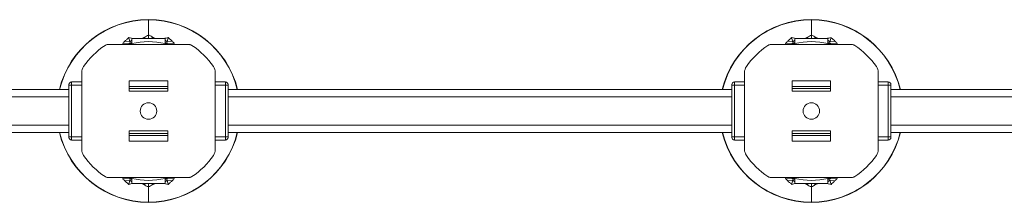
# Model space of a CAD drawing. Header units: millimetres. Extents: x -453 to 1924, y -67 to 428.
# Tile 20 of 73: x 75 to 372, y -67 to -11. Entities that reach past the tile are written whole.
import ezdxf

# ---------------------------------------------------------------- set-up
doc = ezdxf.new("R2010")
doc.units = ezdxf.units.MM

# ---------------------------------------------------------------- blocks, each defined once
blk = doc.blocks.new('Drawing View3')
at = {"color": 7, "linetype": 'Continuous', "lineweight": 18}
for p, q in [((318.22, 18.9), (318.22, 18.85)), ((318.22, 18.85), (318.22, 14.25)), ((518.22, 18.9), (518.22, 18.85)), ((518.22, 18.85), (518.22, 14.25)), ((312.61, 12.2), (311.12, 12.42)), ((312.27, 13.47), (312.61, 12.2)), ((312.61, 12.2), (313.22, 12.68)), ((312.61, 12.2), (312.75, 11.67)), ((312.75, 11.67), (313.22, 11.96)), ((323.22, 13.16), (313.22, 13.16)), ((313.22, 13.16), (313.22, 11.66)), ((316.84, 13.53), (316.21, 13.16)), ((317.7, 13.16), (316.84, 13.53)), ((318.22, 14.25), (318.22, 13.16)), ((318.74, 13.16), (319.61, 13.53)), ((323.22, 11.66), (323.22, 13.16)), ((323.83, 12.2), (323.22, 12.68)), ((323.69, 11.67), (323.22, 11.96)), ((323.83, 12.2), (323.69, 11.67)), ((324.17, 13.47), (323.83, 12.2)), ((323.83, 12.2), (325.32, 12.42)), ((512.61, 12.2), (511.12, 12.42)), ((512.27, 13.47), (512.61, 12.2)), ((512.61, 12.2), (513.22, 12.68)), ((512.61, 12.2), (512.75, 11.67)), ((512.75, 11.67), (513.22, 11.96)), ((523.22, 13.16), (513.22, 13.16)), ((513.22, 13.16), (513.22, 11.66)), ((516.84, 13.53), (516.21, 13.16)), ((517.7, 13.16), (516.84, 13.53)), ((518.22, 14.25), (518.22, 13.16)), ((518.74, 13.16), (519.61, 13.53)), ((523.22, 11.66), (523.22, 13.16)), ((523.83, 12.2), (523.22, 12.68)), ((523.69, 11.67), (523.22, 11.96)), ((523.83, 12.2), (523.69, 11.67)), ((524.17, 13.47), (523.83, 12.2)), ((523.83, 12.2), (525.32, 12.42)), ((330.21, 11.42), (306.23, 11.42)), ((310.54, 11.42), (310.45, 11.74)), ((312.75, 11.67), (310.45, 11.74)), ((312.75, 11.67), (312.79, 11.55)), ((313.22, 11.42), (313.22, 11.66)), ((323.22, 11.42), (323.22, 11.66)), ((323.69, 11.67), (323.66, 11.55)), ((323.69, 11.67), (325.99, 11.74)), ((325.99, 11.74), (325.91, 11.42)), ((530.21, 11.42), (506.23, 11.42)), ((510.54, 11.42), (510.45, 11.74)), ((512.75, 11.67), (510.45, 11.74)), ((512.75, 11.67), (512.79, 11.55)), ((513.22, 11.42), (513.22, 11.66)), ((523.22, 11.42), (523.22, 11.66)), ((523.69, 11.67), (523.66, 11.55)), ((523.69, 11.67), (525.99, 11.74)), ((525.99, 11.74), (525.91, 11.42)), ((295.02, -0.94), (295.02, 0.06)), ((295.02, 0.06), (298.06, 0.06)), ((298.06, -20.37), (298.06, 2.9)), ((324.02, 0.39), (312.42, 0.39)), ((312.42, -2.71), (312.42, 0.39)), ((324.02, -2.71), (324.02, 0.39)), ((338.38, -20.37), (338.38, 2.9)), ((341.42, 0.06), (338.38, 0.06)), ((341.42, 0.06), (341.42, -0.94)), ((495.02, -0.94), (495.02, 0.06)), ((495.02, 0.06), (498.06, 0.06)), ((498.06, -20.37), (498.06, 2.9)), ((524.02, 0.39), (512.42, 0.39)), ((512.42, -2.71), (512.42, 0.39)), ((524.02, -2.71), (524.02, 0.39)), ((538.38, -20.37), (538.38, 2.9)), ((541.42, 0.06), (538.38, 0.06)), ((541.42, 0.06), (541.42, -0.94)), ((294.22, -2.24), (142.22, -2.24)), ((294.22, -0.74), (294.22, -0.94)), ((294.22, -0.94), (295.02, -0.94)), ((294.22, -0.94), (294.22, -16.54)), ((295.02, -16.54), (295.02, -0.94)), ((298.06, -0.94), (295.02, -0.94)), ((312.42, -1.29), (324.02, -1.29)), ((312.42, -1.92), (324.02, -1.92)), ((312.42, -2.71), (324.02, -2.71)), ((341.42, -0.94), (338.38, -0.94)), ((342.22, -0.94), (341.42, -0.94)), ((341.42, -0.94), (341.42, -16.54)), ((342.22, -0.74), (342.22, -0.94)), ((342.22, -0.94), (342.22, -16.54)), ((494.22, -2.24), (342.22, -2.24)), ((494.22, -0.74), (494.22, -0.94)), ((494.22, -0.94), (495.02, -0.94)), ((494.22, -0.94), (494.22, -16.54)), ((495.02, -16.54), (495.02, -0.94)), ((498.06, -0.94), (495.02, -0.94)), ((512.42, -1.29), (524.02, -1.29)), ((512.42, -1.92), (524.02, -1.92)), ((512.42, -2.71), (524.02, -2.71)), ((541.42, -0.94), (538.38, -0.94)), ((542.22, -0.94), (541.42, -0.94)), ((541.42, -0.94), (541.42, -16.54)), ((542.22, -0.74), (542.22, -0.94)), ((542.22, -0.94), (542.22, -16.54)), ((694.22, -2.24), (542.22, -2.24)), ((142.22, -4.49), (294.22, -4.49)), ((342.22, -4.49), (494.22, -4.49)), ((542.22, -4.49), (694.22, -4.49)), ((142.22, -12.99), (294.22, -12.99)), ((312.42, -14.76), (324.02, -14.76)), ((312.42, -14.76), (312.42, -17.86)), ((324.02, -14.76), (324.02, -17.86)), ((342.22, -12.99), (494.22, -12.99)), ((512.42, -14.76), (524.02, -14.76)), ((512.42, -14.76), (512.42, -17.86)), ((524.02, -14.76), (524.02, -17.86)), ((542.22, -12.99), (694.22, -12.99)), ((142.22, -15.24), (294.22, -15.24)), ((294.22, -16.54), (294.22, -16.74)), ((294.22, -16.54), (295.02, -16.54)), ((295.02, -17.54), (295.02, -16.54)), ((295.02, -16.54), (298.06, -16.54)), ((295.02, -17.54), (298.06, -17.54)), ((312.42, -15.55), (324.02, -15.55)), ((312.42, -16.18), (324.02, -16.18)), ((341.42, -16.54), (338.38, -16.54)), ((341.42, -17.54), (338.38, -17.54)), ((341.42, -16.54), (341.42, -17.54)), ((342.22, -16.54), (341.42, -16.54)), ((342.22, -15.24), (494.22, -15.24)), ((342.22, -16.54), (342.22, -16.74)), ((494.22, -16.54), (494.22, -16.74)), ((494.22, -16.54), (495.02, -16.54)), ((495.02, -17.54), (495.02, -16.54)), ((495.02, -16.54), (498.06, -16.54)), ((495.02, -17.54), (498.06, -17.54)), ((512.42, -15.55), (524.02, -15.55)), ((512.42, -16.18), (524.02, -16.18)), ((541.42, -16.54), (538.38, -16.54)), ((541.42, -17.54), (538.38, -17.54)), ((541.42, -16.54), (541.42, -17.54)), ((542.22, -16.54), (541.42, -16.54)), ((542.22, -15.24), (694.22, -15.24)), ((542.22, -16.54), (542.22, -16.74)), ((324.02, -17.86), (312.42, -17.86)), ((524.02, -17.86), (512.42, -17.86)), ((330.21, -28.89), (306.23, -28.89)), ((310.45, -29.21), (310.54, -28.89)), ((312.75, -29.14), (310.45, -29.21)), ((312.61, -29.67), (311.12, -29.89)), ((312.27, -30.94), (312.61, -29.67)), ((312.61, -29.67), (312.75, -29.14)), ((312.61, -29.67), (313.22, -30.15)), ((312.75, -29.14), (312.79, -29.02)), ((312.75, -29.14), (313.22, -29.43)), ((313.22, -28.89), (313.22, -29.13)), ((313.22, -29.13), (313.22, -30.63)), ((323.22, -28.89), (323.22, -29.13)), ((323.22, -30.63), (323.22, -29.13)), ((323.69, -29.14), (323.22, -29.43)), ((323.83, -29.67), (323.22, -30.15)), ((323.69, -29.14), (323.66, -29.02)), ((323.69, -29.14), (325.99, -29.21)), ((323.83, -29.67), (323.69, -29.14)), ((323.83, -29.67), (325.32, -29.89)), ((324.17, -30.94), (323.83, -29.67)), ((325.91, -28.89), (325.99, -29.21)), ((530.21, -28.89), (506.23, -28.89)), ((510.45, -29.21), (510.54, -28.89)), ((512.75, -29.14), (510.45, -29.21)), ((512.61, -29.67), (511.12, -29.89)), ((512.27, -30.94), (512.61, -29.67)), ((512.61, -29.67), (512.75, -29.14)), ((512.61, -29.67), (513.22, -30.15)), ((512.75, -29.14), (512.79, -29.02)), ((512.75, -29.14), (513.22, -29.43)), ((513.22, -28.89), (513.22, -29.13)), ((513.22, -29.13), (513.22, -30.63)), ((523.22, -28.89), (523.22, -29.13)), ((523.22, -30.63), (523.22, -29.13)), ((523.69, -29.14), (523.22, -29.43)), ((523.83, -29.67), (523.22, -30.15)), ((523.69, -29.14), (523.66, -29.02)), ((523.69, -29.14), (525.99, -29.21)), ((523.83, -29.67), (523.69, -29.14)), ((523.83, -29.67), (525.32, -29.89)), ((524.17, -30.94), (523.83, -29.67)), ((525.91, -28.89), (525.99, -29.21)), ((313.22, -30.63), (323.22, -30.63)), ((317.7, -30.63), (316.84, -31)), ((318.22, -31.72), (318.22, -30.63)), ((318.22, -36.32), (318.22, -31.72)), ((318.74, -30.63), (319.61, -31)), ((513.22, -30.63), (523.22, -30.63)), ((517.7, -30.63), (516.84, -31)), ((518.22, -31.72), (518.22, -30.63)), ((518.22, -36.32), (518.22, -31.72)), ((518.74, -30.63), (519.61, -31)), ((318.22, -36.37), (318.22, -36.32)), ((518.22, -36.37), (518.22, -36.32))]:
    blk.add_line(p, q, dxfattribs=at)
for centre in [(318.22, -8.74), (518.22, -8.74)]:
    blk.add_circle(centre, 2.5, dxfattribs=at)
for centre, radius, start, end in [((318.22, -8.74), 27.64, 90, 166.3984), ((318.22, -8.74), 27.58, 90, 166.3704), ((318.22, -8.74), 27.64, 13.6016, 90), ((318.22, -8.74), 27.58, 13.6296, 90), ((518.22, -8.74), 27.64, 90, 166.3984), ((518.22, -8.74), 27.58, 90, 166.3704), ((518.22, -8.74), 27.64, 13.6016, 90), ((518.22, -8.74), 27.58, 13.6296, 90), ((318.22, -8.74), 21, 76.2259, 103.7741), ((518.22, -8.74), 21, 76.2259, 103.7741), ((318.22, -8.74), 23.76, 123.4328, 145.6131), ((306.23, 9.42), 2, 113.316, 123.4328), ((306.23, 9.43), 2, 103.6637, 113.3216), ((306.23, 9.42), 2, 90.0095, 103.6601), ((330.21, 9.42), 2, 76.3399, 89.9905), ((330.21, 9.43), 2, 66.6784, 76.3363), ((330.21, 9.42), 2, 56.5672, 66.684), ((318.22, -8.74), 23.76, 34.3869, 56.5672), ((518.22, -8.74), 23.76, 123.4328, 145.6131), ((506.23, 9.42), 2, 113.316, 123.4328), ((506.23, 9.43), 2, 103.6637, 113.3216), ((506.23, 9.42), 2, 90.0095, 103.6601), ((530.21, 9.42), 2, 76.3399, 89.9905), ((530.21, 9.43), 2, 66.6784, 76.3363), ((530.21, 9.42), 2, 56.5672, 66.684), ((518.22, -8.74), 23.76, 34.3869, 56.5672), ((301.22, 2.9), 3.16, 145.6131, 180), ((335.22, 2.9), 3.16, 360, 34.3869), ((501.22, 2.9), 3.16, 145.6131, 180), ((535.22, 2.9), 3.16, 360, 34.3869), ((295.02, -0.74), 0.8, 90, 180), ((341.42, -0.74), 0.8, 0, 90), ((495.02, -0.74), 0.8, 90, 180), ((541.42, -0.74), 0.8, 0, 90), ((318.22, -8.74), 27.64, 193.6016, 270), ((318.22, -8.74), 27.58, 193.6296, 270), ((295.02, -16.74), 0.8, 180, 270), ((318.22, -8.74), 27.58, 270, 346.3704), ((318.22, -8.74), 27.64, 270, 346.3984), ((341.42, -16.74), 0.8, 270, 0), ((518.22, -8.74), 27.64, 193.6016, 270), ((518.22, -8.74), 27.58, 193.6296, 270), ((495.02, -16.74), 0.8, 180, 270), ((518.22, -8.74), 27.58, 270, 346.3704), ((518.22, -8.74), 27.64, 270, 346.3984), ((541.42, -16.74), 0.8, 270, 0), ((301.22, -20.37), 3.16, 180, 214.3869), ((335.22, -20.37), 3.16, 325.6131, 0), ((501.22, -20.37), 3.16, 180, 214.3869), ((535.22, -20.37), 3.16, 325.6131, 0), ((318.22, -8.74), 23.76, 214.3869, 236.5672), ((318.22, -8.74), 23.76, 303.4328, 325.6131), ((518.22, -8.74), 23.76, 214.3869, 236.5672), ((518.22, -8.74), 23.76, 303.4328, 325.6131), ((306.23, -26.89), 2, 236.5672, 246.684), ((306.23, -26.9), 2, 246.6784, 256.3363), ((306.23, -26.89), 2, 256.3399, 269.9905), ((318.22, -8.74), 21, 256.2259, 283.7741), ((330.21, -26.89), 2, 270.0095, 283.6601), ((330.21, -26.9), 2, 283.6637, 293.3216), ((330.21, -26.89), 2, 293.316, 303.4328), ((506.23, -26.89), 2, 236.5672, 246.684), ((506.23, -26.9), 2, 246.6784, 256.3363), ((506.23, -26.89), 2, 256.3399, 269.9905), ((518.22, -8.74), 21, 256.2259, 283.7741), ((530.21, -26.89), 2, 270.0095, 283.6601), ((530.21, -26.9), 2, 283.6637, 293.3216), ((530.21, -26.89), 2, 293.316, 303.4328)]:
    blk.add_arc(centre, radius, start, end, dxfattribs=at)
for points, knots in [([(310.45, 11.74), (310.58, 11.86), (310.79, 12.09), (311.02, 12.32), (311.12, 12.42)], [0, 0, 0, 0, 0.559996, 1, 1, 1, 1]), ([(311.12, 12.42), (311.33, 12.62), (311.71, 12.98), (312.1, 13.32), (312.27, 13.47)], [0, 0, 0, 0, 0.567324, 1, 1, 1, 1]), ([(312.27, 13.47), (312.55, 13.41), (313.03, 13.32), (313.49, 13.21), (313.68, 13.16)], [0, 0, 0, 0, 0.599877, 1, 1, 1, 1]), ([(316.84, 13.53), (317.09, 13.67), (317.55, 13.93), (318.02, 14.15), (318.22, 14.25)], [0, 0, 0, 0, 0.567324, 1, 1, 1, 1]), ([(318.22, 14.25), (318.48, 14.13), (318.95, 13.9), (319.4, 13.65), (319.61, 13.53)], [0, 0, 0, 0, 0.552665, 1, 1, 1, 1]), ([(319.61, 13.53), (319.76, 13.44), (319.97, 13.32), (320.18, 13.2), (320.24, 13.16)], [0, 0, 0, 0, 0.724991, 1, 1, 1, 1]), ([(322.77, 13.16), (323.01, 13.22), (323.48, 13.34), (323.95, 13.43), (324.17, 13.47)], [0, 0, 0, 0, 0.529684, 1, 1, 1, 1]), ([(324.17, 13.47), (324.39, 13.28), (324.78, 12.94), (325.16, 12.58), (325.32, 12.42)], [0, 0, 0, 0, 0.552665, 1, 1, 1, 1]), ([(325.32, 12.42), (325.45, 12.29), (325.67, 12.07), (325.89, 11.84), (325.99, 11.74)], [0, 0, 0, 0, 0.5600028, 1, 1, 1, 1]), ([(510.45, 11.74), (510.58, 11.86), (510.79, 12.09), (511.02, 12.32), (511.12, 12.42)], [0, 0, 0, 0, 0.559996, 1, 1, 1, 1]), ([(511.12, 12.42), (511.33, 12.62), (511.71, 12.98), (512.1, 13.32), (512.27, 13.47)], [0, 0, 0, 0, 0.567324, 1, 1, 1, 1]), ([(512.27, 13.47), (512.55, 13.41), (513.03, 13.32), (513.49, 13.21), (513.68, 13.16)], [0, 0, 0, 0, 0.599877, 1, 1, 1, 1]), ([(516.84, 13.53), (517.09, 13.67), (517.55, 13.93), (518.02, 14.15), (518.22, 14.25)], [0, 0, 0, 0, 0.567324, 1, 1, 1, 1]), ([(518.22, 14.25), (518.48, 14.13), (518.95, 13.9), (519.4, 13.65), (519.61, 13.53)], [0, 0, 0, 0, 0.552665, 1, 1, 1, 1]), ([(519.61, 13.53), (519.76, 13.44), (519.97, 13.32), (520.18, 13.2), (520.24, 13.16)], [0, 0, 0, 0, 0.724991, 1, 1, 1, 1]), ([(522.77, 13.16), (523.01, 13.22), (523.48, 13.34), (523.95, 13.43), (524.17, 13.47)], [0, 0, 0, 0, 0.529684, 1, 1, 1, 1]), ([(524.17, 13.47), (524.39, 13.28), (524.78, 12.94), (525.16, 12.58), (525.32, 12.42)], [0, 0, 0, 0, 0.552665, 1, 1, 1, 1]), ([(525.32, 12.42), (525.45, 12.29), (525.67, 12.07), (525.89, 11.84), (525.99, 11.74)], [0, 0, 0, 0, 0.5600028, 1, 1, 1, 1]), ([(313.22, 11.66), (313.21, 11.66), (313.19, 11.65), (313.02, 11.61), (312.78, 11.55), (312.54, 11.48), (312.38, 11.44), (312.33, 11.42)], [0, 0, 0, 0, 0.222547, 0.445009, 0.669912, 0.901057, 1, 1, 1, 1]), ([(324.11, 11.42), (324, 11.45), (323.79, 11.52), (323.5, 11.59), (323.3, 11.64), (323.23, 11.66), (323.22, 11.66), (323.22, 11.66)], [0, 0, 0, 0, 0.22399, 0.467096, 0.701821, 0.928849, 1, 1, 1, 1]), ([(513.22, 11.66), (513.21, 11.66), (513.19, 11.65), (513.02, 11.61), (512.78, 11.55), (512.54, 11.48), (512.38, 11.44), (512.33, 11.42)], [0, 0, 0, 0, 0.222547, 0.445009, 0.669912, 0.901057, 1, 1, 1, 1]), ([(524.11, 11.42), (524, 11.45), (523.79, 11.52), (523.5, 11.59), (523.3, 11.64), (523.23, 11.66), (523.22, 11.66), (523.22, 11.66)], [0, 0, 0, 0, 0.22399, 0.467096, 0.701821, 0.928849, 1, 1, 1, 1]), ([(311.12, -29.89), (310.99, -29.76), (310.77, -29.54), (310.55, -29.31), (310.45, -29.21)], [0, 0, 0, 0, 0.560003, 1, 1, 1, 1]), ([(313.22, -29.13), (313.22, -29.13), (313.2, -29.13), (313.09, -29.1), (312.87, -29.04), (312.61, -28.97), (312.42, -28.92), (312.33, -28.89)], [0, 0, 0, 0, 0.15191, 0.373081, 0.596467, 0.825205, 1, 1, 1, 1]), ([(324.11, -28.89), (324.04, -28.91), (323.85, -28.97), (323.58, -29.04), (323.35, -29.1), (323.24, -29.13), (323.23, -29.13), (323.22, -29.13)], [0, 0, 0, 0, 0.1488726, 0.3944005, 0.6321014, 0.8615486, 1, 1, 1, 1]), ([(325.99, -29.21), (325.87, -29.33), (325.65, -29.56), (325.42, -29.79), (325.32, -29.89)], [0, 0, 0, 0, 0.559996, 1, 1, 1, 1]), ([(511.12, -29.89), (510.99, -29.76), (510.77, -29.54), (510.55, -29.31), (510.45, -29.21)], [0, 0, 0, 0, 0.560003, 1, 1, 1, 1]), ([(513.22, -29.13), (513.22, -29.13), (513.2, -29.13), (513.09, -29.1), (512.87, -29.04), (512.61, -28.97), (512.42, -28.92), (512.33, -28.89)], [0, 0, 0, 0, 0.15191, 0.373081, 0.596467, 0.825205, 1, 1, 1, 1]), ([(524.11, -28.89), (524.04, -28.91), (523.85, -28.97), (523.58, -29.04), (523.35, -29.1), (523.24, -29.13), (523.23, -29.13), (523.22, -29.13)], [0, 0, 0, 0, 0.1488726, 0.3944005, 0.6321014, 0.8615486, 1, 1, 1, 1]), ([(525.99, -29.21), (525.87, -29.33), (525.65, -29.56), (525.42, -29.79), (525.32, -29.89)], [0, 0, 0, 0, 0.559996, 1, 1, 1, 1]), ([(312.27, -30.94), (312.05, -30.75), (311.66, -30.41), (311.29, -30.05), (311.12, -29.89)], [0, 0, 0, 0, 0.552665, 1, 1, 1, 1]), ([(313.67, -30.63), (313.43, -30.69), (312.96, -30.81), (312.49, -30.9), (312.27, -30.94)], [0, 0, 0, 0, 0.529684, 1, 1, 1, 1]), ([(316.2, -30.63), (316.29, -30.69), (316.5, -30.81), (316.71, -30.93), (316.84, -31)], [0, 0, 0, 0, 0.42971, 1, 1, 1, 1]), ([(318.22, -31.72), (317.96, -31.6), (317.49, -31.37), (317.04, -31.12), (316.84, -31)], [0, 0, 0, 0, 0.552665, 1, 1, 1, 1]), ([(319.61, -31), (319.35, -31.14), (318.89, -31.4), (318.42, -31.62), (318.22, -31.72)], [0, 0, 0, 0, 0.567324, 1, 1, 1, 1]), ([(320.24, -30.63), (320.15, -30.69), (319.94, -30.81), (319.73, -30.93), (319.61, -31)], [0, 0, 0, 0, 0.42971, 1, 1, 1, 1]), ([(324.17, -30.94), (323.89, -30.88), (323.42, -30.79), (322.95, -30.68), (322.77, -30.63)], [0, 0, 0, 0, 0.599877, 1, 1, 1, 1]), ([(325.32, -29.89), (325.11, -30.09), (324.74, -30.45), (324.34, -30.79), (324.17, -30.94)], [0, 0, 0, 0, 0.567324, 1, 1, 1, 1]), ([(512.27, -30.94), (512.05, -30.75), (511.66, -30.41), (511.29, -30.05), (511.12, -29.89)], [0, 0, 0, 0, 0.552665, 1, 1, 1, 1]), ([(513.67, -30.63), (513.43, -30.69), (512.96, -30.81), (512.49, -30.9), (512.27, -30.94)], [0, 0, 0, 0, 0.529684, 1, 1, 1, 1]), ([(516.2, -30.63), (516.29, -30.69), (516.5, -30.81), (516.71, -30.93), (516.84, -31)], [0, 0, 0, 0, 0.42971, 1, 1, 1, 1]), ([(518.22, -31.72), (517.96, -31.6), (517.49, -31.37), (517.04, -31.12), (516.84, -31)], [0, 0, 0, 0, 0.552665, 1, 1, 1, 1]), ([(519.61, -31), (519.35, -31.14), (518.89, -31.4), (518.42, -31.62), (518.22, -31.72)], [0, 0, 0, 0, 0.567324, 1, 1, 1, 1]), ([(520.24, -30.63), (520.15, -30.69), (519.94, -30.81), (519.73, -30.93), (519.61, -31)], [0, 0, 0, 0, 0.42971, 1, 1, 1, 1]), ([(524.17, -30.94), (523.89, -30.88), (523.42, -30.79), (522.95, -30.68), (522.77, -30.63)], [0, 0, 0, 0, 0.599877, 1, 1, 1, 1]), ([(525.32, -29.89), (525.11, -30.09), (524.74, -30.45), (524.34, -30.79), (524.17, -30.94)], [0, 0, 0, 0, 0.567324, 1, 1, 1, 1])]:
    blk.add_open_spline(points, degree=3, knots=knots, dxfattribs=at)

msp = doc.modelspace()

# ---------------------------------------------------------------- block references
at = {"color": 7, "linetype": 'Continuous', "lineweight": 18}
msp.add_blockref('Drawing View3', (-204.51, -30.37), dxfattribs=at)

doc.saveas('drawing.dxf')
